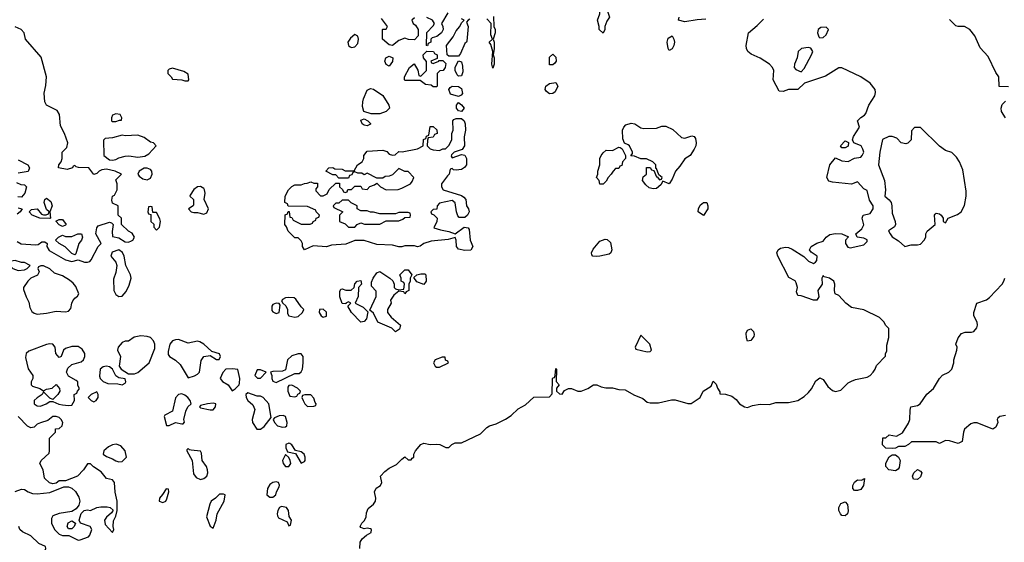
# Model space of a CAD drawing. Header units: inches. Extents: x 2380249 to 2585472, y 382747 to 546448.
# Tile 60 of 256: x 2442539 to 2448803, y 451949 to 455273. Entities that reach past the tile are written whole.
import ezdxf

# ---------------------------------------------------------------- set-up
doc = ezdxf.new("R2010")
doc.units = ezdxf.units.IN
doc.header["$MEASUREMENT"] = 0
doc.layers.add('C4445', color=7, linetype='Continuous')

msp = doc.modelspace()

# ---------------------------------------------------------------- linework, layer by layer
at = {"layer": 'C4445', "color": 4}
for points, elevation in [([(2446250, 455188), (2446226, 455210), (2446226, 455230), (2446215.3, 455270), (2446229, 455310), (2446228.9, 455371.1), (2446242, 455378), (2446250, 455394), (2446254, 455390), (2446252, 455370), (2446270, 455352), (2446291, 455290), (2446275.3, 455264.7), (2446262, 455230), (2446262, 455210)], 64), ([(2444670, 455179), (2444643.5, 455156.5), (2444626, 455130), (2444631.3, 455110), (2444641.4, 455101.4), (2444650, 455096), (2444670, 455100.7), (2444690, 455121), (2444695.1, 455150), (2444690, 455168)], 68), ([(2447670, 455225.2), (2447636.8, 455223.2), (2447618.8, 455210), (2447614.8, 455190), (2447623.5, 455163.5), (2447630, 455158), (2447650, 455161), (2447670, 455176), (2447685.2, 455210)], 64), ([(2446670, 455078), (2446664, 455090), (2446659, 455130), (2446664.7, 455155.3), (2446690, 455171.3), (2446701, 455150), (2446704.7, 455130), (2446701, 455110), (2446690, 455088)], 64), ([(2445170, 454994), (2445206, 455010), (2445206, 455014), (2445230, 455014), (2445250, 454994), (2445244.7, 454970), (2445232, 454950), (2445212, 454948), (2445194, 454930), (2445194, 454850), (2445190, 454846), (2445170, 454846), (2445156.4, 454856.4), (2445120.4, 454860.4), (2445087.3, 454887.3), (2444990, 454886), (2444986, 454890), (2444988, 454910), (2445018, 454970), (2445048.4, 454991.6), (2445071.6, 454951.6), (2445078, 454918), (2445090, 454914), (2445126, 454950), (2445127.3, 455007.3), (2445108, 455030), (2445106, 455050), (2445130, 455074), (2445171.6, 455071.6), (2445178, 455058), (2445194, 455050), (2445194, 455026), (2445154, 455010), (2445158, 454998)], 64), ([(2445910, 454986), (2445909, 454990), (2445910, 455034), (2445930, 455054), (2445950, 455034), (2445951.3, 455010), (2445943.6, 454996.4), (2445930, 454986)], 64), ([(2447555.5, 455095.5), (2447512, 455090), (2447491, 455070), (2447484.9, 455030), (2447467.3, 454990), (2447466, 454970), (2447476, 454956), (2447510, 454942), (2447530, 454962), (2447577.2, 455050), (2447584, 455070), (2447572.9, 455092.9)], 64), ([(2444890, 454978), (2444870, 454988.7), (2444862, 455010), (2444868.7, 455030), (2444890, 455042), (2444912, 455030), (2444911.6, 455008.4)], 64), ([(2445330, 454914), (2445321.5, 454921.5), (2445309.4, 454949.4), (2445309.5, 454970.5), (2445330, 455012), (2445350, 455004.7), (2445356.9, 454976.9), (2445358, 454942), (2445350, 454915.3)], 64), ([(2443510, 454964), (2443490, 454959), (2443481, 454950), (2443481, 454930), (2443502, 454910), (2443510, 454894), (2443571.3, 454891.3), (2443590, 454884.7), (2443610, 454884.7), (2443615.3, 454890), (2443610, 454926), (2443583.1, 454943.1)], 68), ([(2445910, 454802.7), (2445890, 454817.2), (2445882, 454830), (2445886.6, 454850), (2445910, 454866.8), (2445950, 454874), (2445962, 454850), (2445945.4, 454814.6), (2445930, 454804)], 64), ([(2444830, 454674), (2444774.6, 454674.6), (2444729, 454689), (2444720.2, 454720.2), (2444721.2, 454750), (2444725.2, 454770), (2444750, 454824.7), (2444770, 454834.8), (2444790, 454830.8), (2444850, 454791.3), (2444886.8, 454730), (2444891.3, 454710), (2444870, 454689.2)], 64), ([(2445330, 454785.2), (2445280.2, 454800.2), (2445268.7, 454828.7), (2445277.2, 454842.8), (2445290, 454851.3), (2445330, 454847.7), (2445350, 454836), (2445355.2, 454804.8), (2445347.3, 454792.7)], 64), ([(2445350, 454688.7), (2445330, 454693.2), (2445318, 454710), (2445317.2, 454730), (2445330, 454746), (2445350, 454731.3), (2445366, 454710)], 64), ([(2443150, 454675.3), (2443130, 454666), (2443122, 454650), (2443122, 454630), (2443130, 454624.7), (2443150, 454624.7), (2443174, 454634), (2443186, 454634), (2443188, 454650), (2443178, 454670)], 68), ([(2445290, 454394), (2445350, 454416), (2445370, 454411), (2445382.4, 454390), (2445382.4, 454350), (2445367.8, 454332.2), (2445350, 454321.3), (2445316.5, 454316.5), (2445298, 454318), (2445290, 454326), (2445278, 454322), (2445272, 454290), (2445259.6, 454280.4), (2445222, 454230), (2445222, 454210), (2445232, 454190), (2445350, 454154), (2445364.4, 454144.4), (2445376.4, 454130), (2445382.4, 454090), (2445394.8, 454070), (2445399.1, 454050), (2445387.7, 454030), (2445370, 454014.5), (2445335.1, 454015.1), (2445325.8, 454025.8), (2445317.6, 454050), (2445310, 454108.7), (2445290, 454122.7), (2445210, 454106), (2445194, 454090), (2445192.7, 454067.3), (2445170, 454066), (2445154, 454050), (2445158, 454038), (2445172.7, 454032.7), (2445194, 454010), (2445192, 453990), (2445174, 453950), (2445216, 453936), (2445270, 453926), (2445310, 453911.3), (2445366.6, 453953.4), (2445392, 453950), (2445398, 453938), (2445404.9, 453870), (2445421, 453830), (2445410, 453808), (2445370, 453804), (2445330, 453814), (2445317.2, 453830), (2445316, 453870), (2445310, 453888), (2445265.4, 453874.6), (2445156, 453864), (2445110.9, 453849.1), (2445086.4, 453833.6), (2445070, 453829), (2445050, 453834), (2444990, 453835.3), (2444970.9, 453829.1), (2444950, 453829), (2444910, 453839), (2444810, 453844), (2444730, 453868), (2444670, 453868), (2444614, 453846), (2444522, 453838), (2444490.7, 453829.3), (2444405.4, 453834.6), (2444350, 453808.7), (2444338, 453830), (2444338, 453850), (2444330, 453866), (2444310, 453886), (2444290, 453886), (2444247.3, 453927.3), (2444236.4, 453956.4), (2444226, 453970), (2444228.4, 454031.6), (2444242, 454038), (2444247.3, 454052.7), (2444252.7, 454052.7), (2444258, 454018), (2444270, 454014), (2444278, 453998), (2444330, 453972), (2444387.3, 453972.7), (2444402, 453978), (2444406, 453990), (2444422, 453998), (2444426, 454010), (2444442, 454018), (2444446, 454030), (2444426, 454050), (2444422, 454062), (2444370, 454086), (2444247.3, 454087.3), (2444242, 454102), (2444226, 454110), (2444228, 454150), (2444248, 454190), (2444270, 454212), (2444290, 454222), (2444330, 454222), (2444350, 454232), (2444367.3, 454232.7), (2444390, 454242), (2444410, 454234), (2444432.7, 454232.7), (2444434, 454210), (2444422, 454198), (2444423.6, 454183.6), (2444452.7, 454152.7), (2444470, 454152), (2444495.3, 454164.7), (2444507.3, 454192.7), (2444550, 454234), (2444572.7, 454232.7), (2444574, 454210), (2444592.7, 454192.7), (2444598, 454178), (2444610, 454174), (2444622, 454178), (2444627.3, 454192.7), (2444650, 454194), (2444670, 454214), (2444710, 454214), (2444718, 454198), (2444750, 454194), (2444767.3, 454212.7), (2444796.4, 454223.6), (2444810, 454234), (2444834, 454210), (2444870, 454192), (2444947.3, 454192.7), (2444970, 454202), (2445026, 454230), (2445036.4, 454243.6), (2445046, 454270), (2445010, 454308), (2444988.4, 454308.4), (2444950, 454326), (2444910, 454286), (2444890, 454278), (2444863.6, 454276.4), (2444850, 454266), (2444810, 454266), (2444750, 454298), (2444730, 454286), (2444716.4, 454296.4), (2444690, 454298), (2444670, 454306), (2444658, 454302), (2444652.7, 454287.3), (2444638, 454282), (2444630, 454266), (2444570, 454266), (2444550, 454286), (2444530, 454286), (2444486, 454310), (2444506, 454330), (2444530, 454334), (2444543.6, 454323.6), (2444590, 454322), (2444610, 454312), (2444667.3, 454312.7), (2444688, 454350), (2444718, 454370), (2444728, 454390), (2444728.7, 454410), (2444750, 454438), (2444850, 454444), (2444874, 454434), (2444890, 454418), (2444910, 454412), (2444927.3, 454412.7), (2444950, 454434), (2444972, 454432), (2445070, 454451.3), (2445106, 454470), (2445108.4, 454511.6), (2445122, 454518), (2445127.3, 454532.7), (2445142, 454538), (2445150, 454594), (2445170, 454594), (2445192.7, 454572.7), (2445194, 454550), (2445178, 454542), (2445170, 454526), (2445138, 454522), (2445132.7, 454507.3), (2445132, 454470), (2445150, 454452), (2445170, 454444.7), (2445210, 454442), (2445230, 454452), (2445247.3, 454452.7), (2445270, 454474), (2445288, 454510), (2445288.4, 454548.4), (2445297.2, 454570), (2445294, 454630), (2445300.9, 454639.1), (2445315.1, 454644.9), (2445350, 454644.9), (2445367.3, 454630), (2445374, 454610), (2445375.3, 454570), (2445367.3, 454527.3), (2445367.7, 454470), (2445353.4, 454446.6), (2445302, 454430), (2445286, 454414), (2445284.7, 454404.7)], 64), ([(2444750, 454598), (2444730, 454602), (2444718, 454610), (2444710, 454634), (2444730, 454642), (2444754, 454630), (2444770, 454614), (2444770, 454608.7)], 64), ([(2446510, 454581), (2446590, 454584), (2446624.7, 454595.3), (2446650, 454596), (2446695.2, 454575.2), (2446750, 454524.7), (2446770, 454520.7), (2446814.8, 454534.8), (2446830, 454531.3), (2446838.5, 454518.5), (2446842.8, 454490), (2446840.7, 454470), (2446830.8, 454450), (2446804.7, 454410), (2446770, 454389), (2446739.3, 454340.7), (2446710.5, 454309.5), (2446690, 454258), (2446671.1, 454228.9), (2446630, 454246), (2446616.9, 454223.1), (2446590, 454199), (2446570, 454197.2), (2446544.1, 454204.1), (2446522, 454222), (2446502, 454250), (2446506, 454274), (2446526, 454290), (2446527.3, 454332.7), (2446550, 454334), (2446558, 454318), (2446574, 454314), (2446590, 454274), (2446594, 454274), (2446610, 454254), (2446622, 454258), (2446626, 454270), (2446606, 454286), (2446590, 454326), (2446586, 454326), (2446586, 454350), (2446566, 454370), (2446527.3, 454387.3), (2446490, 454388), (2446450, 454406), (2446427.3, 454407.3), (2446438, 454422), (2446438, 454430), (2446418, 454470), (2446410, 454478), (2446387.3, 454487.3), (2446376.4, 454516.4), (2446374, 454570), (2446382, 454590), (2446394.6, 454605.4), (2446430, 454616), (2446452, 454610), (2446490, 454584.7)], 64), ([(2448270, 454588), (2448232.7, 454587.3), (2448212.7, 454567.3), (2448210.9, 454509.1), (2448190, 454488), (2448176.9, 454483.1), (2448148, 454490), (2448118.6, 454518.6), (2448089.3, 454529.3), (2448069.2, 454529.2), (2448028, 454512), (2448010.4, 454430), (2448003.1, 454350), (2448041.1, 454250), (2448047, 454190), (2448044, 454150), (2448070, 454127.7), (2448082.4, 454110), (2448088.5, 454090), (2448090, 454042), (2448108.2, 453990), (2448111.3, 453970), (2448103.5, 453956.5), (2448066.8, 453930), (2448076, 453910), (2448090, 453891.3), (2448130, 453866), (2448170, 453831.3), (2448210, 453841), (2448250, 453841), (2448270, 453846), (2448294, 453870), (2448304, 453890), (2448304, 453910), (2448312.9, 453927.1), (2448364, 453970), (2448358, 454030), (2448363.1, 454036.9), (2448370, 454042), (2448390, 454038), (2448402, 454030), (2448414, 454010), (2448414, 453990), (2448430, 453982), (2448446, 454010), (2448506.3, 454033.7), (2448529.4, 454050.6), (2448549.4, 454090.6), (2448560.9, 454150), (2448561.5, 454181.5), (2448538.3, 454318.3), (2448517.2, 454370), (2448498.6, 454398.6), (2448470, 454428.7), (2448430, 454442), (2448390, 454468)], 64), ([(2443190, 454539), (2443130, 454521.2), (2443082, 454518), (2443072.7, 454507.3), (2443074, 454410), (2443110, 454382.4), (2443130, 454379.5), (2443150, 454384.4), (2443170, 454394.9), (2443210, 454406), (2443232.1, 454407.9), (2443290, 454398.7), (2443335.8, 454404.2), (2443360.5, 454419.5), (2443408, 454470), (2443389, 454489), (2443370, 454494), (2443330, 454524), (2443290, 454538), (2443210, 454534)], 68), ([(2447770, 454458), (2447762, 454470), (2447790, 454502), (2447812.7, 454492.7), (2447810, 454468), (2447790, 454458)], 64), ([(2446230, 454226), (2446226, 454250), (2446208, 454270), (2446218, 454290), (2446218, 454310), (2446228.7, 454350), (2446229, 454390), (2446238, 454410), (2446250, 454426.8), (2446270, 454442.8), (2446310, 454442), (2446350, 454462), (2446359.6, 454459.6), (2446372, 454452), (2446394, 454410), (2446394, 454390), (2446374, 454370), (2446370, 454346), (2446358, 454342), (2446350, 454326), (2446330, 454326), (2446314, 454310), (2446302, 454290), (2446282, 454270), (2446270, 454246), (2446250, 454226)], 64), ([(2443350, 454329.6), (2443330, 454329.5), (2443298.8, 454310), (2443291.3, 454290), (2443298, 454278), (2443322, 454262), (2443350, 454254.8), (2443370, 454264.7), (2443381.6, 454290), (2443378.4, 454310), (2443370, 454319.5)], 68), ([(2443690, 454212.7), (2443670.7, 454209.3), (2443647.1, 454192.9), (2443623.6, 454156.4), (2443622, 454150), (2443644.7, 454130), (2443643.6, 454096.4), (2443642, 454090), (2443612, 454070), (2443630, 454052), (2443646, 454046), (2443670, 454046), (2443710, 454036.3), (2443730, 454044.9), (2443739.6, 454070), (2443712.3, 454130), (2443719.5, 454170), (2443715.1, 454190), (2443710, 454199)], 68), ([(2442730, 454008.7), (2442666, 454010), (2442618, 454030), (2442598, 454050), (2442614.6, 454065.4), (2442650, 454070.8), (2442676.9, 454036.9), (2442690, 454031.3), (2442708, 454032), (2442722, 454038), (2442726, 454050), (2442710, 454066), (2442695.3, 454110), (2442698, 454130), (2442710, 454138), (2442736.8, 454116.8), (2442746, 454090), (2442731.3, 454050), (2442734, 454010)], 68), ([(2444630, 454126), (2444590, 454126), (2444570, 454106), (2444550, 454106), (2444534, 454090), (2444538, 454078), (2444594, 454050), (2444574, 454030), (2444574, 453990), (2444610, 453974), (2444630, 453954), (2444670, 453954), (2444686, 453970), (2444710, 453982), (2444732.7, 453972.7), (2444830, 453972), (2444870, 453994), (2444950, 453994), (2444976.4, 454003.6), (2444990, 454014), (2445022, 454018), (2445026, 454030), (2445022, 454042), (2445010, 454046), (2444950, 454046), (2444930, 454038), (2444830, 454038), (2444790, 454048), (2444770, 454048), (2444750, 454058), (2444710, 454058), (2444686, 454070), (2444686, 454090), (2444648.4, 454108.4)], 64), ([(2443370, 454086), (2443358, 454082), (2443354, 454050), (2443358, 454038), (2443374, 454034), (2443374, 453990), (2443391.6, 453971.6), (2443392.7, 453952.7), (2443410, 453934), (2443427.3, 453952.7), (2443434, 453990), (2443430, 454006), (2443410, 454046), (2443386, 454046), (2443382, 454082)], 68), ([(2446890, 454028.7), (2446855.3, 454050), (2446857.2, 454070), (2446867.6, 454092.4), (2446889.5, 454110.5), (2446910, 454111), (2446917.3, 454090), (2446917.3, 454070)], 64), ([(2442810, 453958), (2442790, 453968), (2442768.4, 453991.6), (2442790, 454002), (2442810, 454002), (2442834, 453970), (2442830, 453966)], 68), ([(2442890, 453778), (2442870, 453786), (2442829, 453829), (2442789.1, 453849.1), (2442766, 453870), (2442786, 453890), (2442810, 453902), (2442830, 453894), (2442870, 453894), (2442909, 453911), (2442932, 453910), (2442938, 453890), (2442931, 453870), (2442916, 453850), (2442896, 453784)], 68), ([(2446206, 453766), (2446186, 453770), (2446178, 453778), (2446177.2, 453790), (2446186.3, 453813.7), (2446230, 453864.7), (2446263.1, 453876.9), (2446276, 453876), (2446296.9, 453856.9), (2446305.5, 453810), (2446299.1, 453790), (2446290, 453780.9), (2446230, 453769.5)], 64), ([(2443170, 453808.7), (2443126.4, 453793.6), (2443118, 453770), (2443150.7, 453730.7), (2443156, 453710), (2443150, 453666), (2443136.3, 453623.7), (2443137.1, 453550), (2443150, 453524.9), (2443170, 453513), (2443190, 453515.5), (2443215.6, 453544.4), (2443234.7, 453585.3), (2443247.8, 453630), (2443243.6, 453650), (2443214.5, 453710), (2443204, 453770), (2443192.7, 453792.7)], 68), ([(2442510, 453742), (2442483.6, 453736.4), (2442474, 453730), (2442474, 453710), (2442494, 453690), (2442530, 453678), (2442570, 453682), (2442586, 453690), (2442606, 453710), (2442570, 453728), (2442550, 453728)], 68), ([(2442690, 453708), (2442672.7, 453707.3), (2442658, 453702), (2442654, 453690), (2442662, 453670), (2442652.7, 453647.3), (2442610, 453628.7), (2442591.3, 453610), (2442562, 453570), (2442563.6, 453556.4), (2442578.8, 453510), (2442596, 453476), (2442603.1, 453443.1), (2442616.5, 453416.5), (2442630, 453405.5), (2442650, 453400.4), (2442710, 453407), (2442770, 453418.7), (2442830, 453415.5), (2442850, 453419.1), (2442864.8, 453435.2), (2442869.6, 453470), (2442875.9, 453484.1), (2442890, 453502.8), (2442905.6, 453514.4), (2442914, 453530), (2442895.1, 453575.1), (2442878, 453598), (2442855.5, 453615.5), (2442810, 453644), (2442760.2, 453660.2), (2442730, 453688)], 68), ([(2444990, 453528.7), (2444982, 453542), (2444950, 453546), (2444919.6, 453520.4), (2444898, 453490), (2444902, 453470), (2444878, 453430), (2444878, 453410), (2444901.4, 453381.4), (2444962, 453330), (2444955.3, 453304.7), (2444930, 453288), (2444906, 453310), (2444818, 453350), (2444790, 453406), (2444766, 453426), (2444807.3, 453512.7), (2444807.3, 453547.3), (2444778, 453578), (2444776.4, 453603.6), (2444788, 453630), (2444810, 453662), (2444830, 453671), (2444894, 453630), (2444912.7, 453612.7), (2444922, 453590), (2444922, 453570), (2444930, 453562), (2444950, 453554), (2444982, 453558), (2444986, 453590), (2444982, 453602), (2444966, 453610), (2444966, 453630), (2444958, 453650), (2444990, 453682), (2445010, 453682), (2445034, 453650), (2445022, 453630), (2445022, 453610), (2445014, 453590), (2445014, 453550), (2444998, 453542)], 64), ([(2444710, 453349.4), (2444648.7, 453410), (2444626, 453450), (2444646, 453470), (2444630, 453478), (2444614, 453470), (2444614, 453466), (2444590, 453468), (2444575.3, 453510), (2444576.4, 453543.6), (2444582, 453558), (2444590, 453562), (2444612.7, 453552.7), (2444647.3, 453552.7), (2444666, 453570), (2444670, 453594), (2444686, 453610), (2444710, 453614), (2444714, 453590), (2444694, 453570), (2444692.7, 453512.7), (2444674, 453470), (2444723.6, 453443.6), (2444754, 453414), (2444746, 453370), (2444730, 453354)], 64), ([(2445110, 453588.7), (2445064.7, 453604.7), (2445046, 453634), (2445066, 453650), (2445090, 453657.3), (2445116.9, 453656.9), (2445122, 453650), (2445124.7, 453610)], 64), ([(2444250, 453505.2), (2444230, 453504), (2444210, 453494), (2444204.7, 453484.7), (2444212, 453470), (2444232.8, 453452.8), (2444241.6, 453430), (2444243.4, 453403.4), (2444250.4, 453390.4), (2444290, 453380.3), (2444310, 453386), (2444338, 453410), (2444346.6, 453430), (2444330, 453446.6), (2444296, 453496), (2444284, 453504)], 68), ([(2444170, 453469.2), (2444150, 453461.2), (2444142, 453450), (2444143.9, 453423.9), (2444150, 453414.8), (2444170, 453404.9), (2444189.1, 453410.9), (2444196.4, 453456.4), (2444188.7, 453468.7)], 68), ([(2444470, 453432), (2444446.8, 453430), (2444444, 453410), (2444456, 453390), (2444470, 453380.7), (2444490, 453386.8), (2444490, 453413.2)], 68), ([(2447170, 453229), (2447162, 453250), (2447161.7, 453278.3), (2447170, 453298.8), (2447190, 453307.3), (2447207.3, 453290), (2447212.4, 453270), (2447210, 453258), (2447190, 453233.2)], 64), ([(2443310, 453262.9), (2443266.8, 453253.2), (2443231.6, 453228.4), (2443210, 453228.7), (2443190, 453219), (2443164.9, 453190), (2443160.7, 453170), (2443181, 453130), (2443171.3, 453070), (2443184.7, 453050), (2443230, 453020.7), (2443270, 453020.4), (2443290, 453028.4), (2443362.7, 453090), (2443399.3, 453180.7), (2443399.3, 453210), (2443389.4, 453230), (2443371.1, 453251.1), (2443350, 453258.7)], 68), ([(2443550, 453237.8), (2443530, 453237.6), (2443510.2, 453229.8), (2443493.7, 453210), (2443482.8, 453162.8), (2443482.8, 453142.8), (2443491, 453130), (2443530, 453107.7), (2443559.9, 453079.9), (2443610, 452996), (2443650, 453007.3), (2443670, 453017.3), (2443682.7, 453030), (2443693.8, 453106.2), (2443710, 453130.7), (2443750, 453138), (2443790, 453111.3), (2443808.4, 453111.6), (2443817.2, 453130), (2443810, 453148), (2443762, 453162), (2443709.4, 453210), (2443684.2, 453224.2), (2443670, 453228), (2443610, 453216.4)], 68), ([(2446490, 453266), (2446454, 453190), (2446458, 453178), (2446530, 453161), (2446550, 453162), (2446558, 453170), (2446548, 453210)], 68), ([(2442730, 453212.3), (2442710, 453206.6), (2442595.8, 453164.2), (2442580.7, 453150), (2442575.9, 453124.1), (2442593, 453053), (2442622, 453010), (2442622, 452990), (2442612, 452970), (2442612, 452950), (2442621, 452941), (2442666.4, 452926.4), (2442690, 452912), (2442710, 452922), (2442746, 452930), (2442770, 452952), (2442792.7, 452927.3), (2442794, 452910), (2442782, 452890), (2442750, 452858), (2442730, 452866), (2442690, 452906), (2442682, 452890), (2442650, 452868.7), (2442631.3, 452850), (2442631.3, 452830), (2442650, 452816), (2442670, 452814.8), (2442708, 452830), (2442730, 452844.7), (2442750, 452844.7), (2442787.5, 452827.5), (2442810, 452822.8), (2442850, 452818), (2442870, 452822), (2442888, 452850), (2442886, 452890), (2442902, 452898), (2442906, 452910), (2442918, 452922), (2442918, 452930), (2442908.7, 452948.7), (2442908, 452970), (2442899, 452979), (2442850, 453005.2), (2442836, 453030), (2442844.2, 453055.8), (2442870, 453080.7), (2442930, 453097.3), (2442945.2, 453110), (2442952.3, 453130), (2442952.3, 453150), (2442936.6, 453176.6), (2442910, 453195.3), (2442870, 453195.3), (2442830, 453182), (2442818, 453170), (2442802, 453130), (2442790, 453124), (2442769.3, 453150), (2442765.2, 453190), (2442749.3, 453209.3)], 68), ([(2444310, 453148.7), (2444270, 453134), (2444242, 453110), (2444230, 453046), (2444210, 453038), (2444150, 453035.3), (2444134, 453030), (2444142, 453010), (2444142, 452990), (2444150, 452974), (2444170, 452964.7), (2444290, 453022), (2444316.4, 453023.6), (2444330, 453034), (2444338, 453050), (2444342, 453090), (2444342, 453130), (2444330, 453148)], 68), ([(2445227.3, 453127.3), (2445182, 453110), (2445172, 453090), (2445182, 453070), (2445190, 453062), (2445210, 453062), (2445266, 453090), (2445262, 453102), (2445248.4, 453108.4), (2445246, 453126)], 68), ([(2443090, 453069.4), (2443070, 453066), (2443050.8, 453050), (2443045.5, 453005.5), (2443050.7, 452990.7), (2443070, 452971.3), (2443099.6, 452959.6), (2443163.1, 452956.9), (2443190, 452951), (2443210, 452961), (2443214.5, 452970), (2443210, 452988), (2443170, 452995.3), (2443150, 453008), (2443129, 453050), (2443110, 453065.2)], 68), ([(2443892.1, 453052.1), (2443850, 453049.2), (2443830.5, 453029.5), (2443814.8, 452990), (2443830, 452971), (2443866, 452950), (2443890, 452912), (2443910, 452924.7), (2443935.3, 452950), (2443938, 452962), (2443939, 452990), (2443927.3, 453047.3)], 68), ([(2444070, 453046), (2444050, 453046), (2444034, 453010), (2444052.7, 452992.7), (2444070, 452992), (2444106, 453030)], 68), ([(2444270, 452948), (2444250, 452946), (2444244.7, 452935.3), (2444244.7, 452910), (2444258, 452878), (2444290, 452874), (2444302, 452878), (2444308, 452892), (2444322, 452898), (2444326, 452910), (2444306, 452930)], 68), ([(2443030, 452906), (2442994, 452890), (2442974, 452870), (2442994, 452850), (2443010, 452842), (2443026, 452850), (2443038, 452870), (2443038, 452890)], 68), ([(2443570, 452892.7), (2443550, 452889.2), (2443530, 452868.7), (2443510, 452782), (2443462, 452758), (2443458, 452750), (2443472.7, 452692.7), (2443490, 452692), (2443530, 452711), (2443570, 452702), (2443578, 452702), (2443587.3, 452712.7), (2443584, 452730), (2443596.5, 452783.5), (2443609.4, 452810.6), (2443628.7, 452830), (2443624, 452850), (2443609, 452870), (2443590, 452885.2)], 68), ([(2443990, 452899), (2443978, 452890), (2443978.8, 452870), (2443990, 452851.3), (2444022.8, 452822.8), (2444034.4, 452794.4), (2444018, 452730), (2444020.5, 452710), (2444048.5, 452668.5), (2444070, 452668), (2444093.9, 452686.1), (2444138, 452742), (2444124, 452830), (2444088, 452870), (2444070, 452879), (2444050, 452879)], 68), ([(2444352.7, 452887.3), (2444338, 452882), (2444334, 452870), (2444342, 452850), (2444352, 452830), (2444370, 452812), (2444410, 452814), (2444422, 452818), (2444426, 452830), (2444418, 452838), (2444410, 452866), (2444390, 452886)], 68), ([(2443770, 452833.2), (2443734, 452830), (2443690, 452818), (2443682, 452810), (2443690, 452804.7), (2443750, 452791.3), (2443770, 452791.3), (2443784, 452810), (2443786, 452830)], 68), ([(2444214.6, 452754.6), (2444190, 452752.7), (2444159.6, 452740.4), (2444151.3, 452730), (2444158.8, 452710), (2444178, 452690), (2444210, 452680.7), (2444230, 452682.8), (2444239, 452690), (2444241.2, 452710), (2444229.1, 452749.1)], 68), ([(2443152.5, 452572.5), (2443130, 452569.5), (2443103.4, 452556.6), (2443074, 452530), (2443070.8, 452510), (2443090, 452494), (2443130, 452480.7), (2443150, 452466.8), (2443170, 452461), (2443190, 452462), (2443218, 452490), (2443209, 452530), (2443182.7, 452562.7)], 68), ([(2444250, 452579), (2444232, 452570), (2444231.3, 452550), (2444243.6, 452523.6), (2444292.7, 452512.7), (2444330, 452452), (2444350, 452462), (2444355.3, 452470), (2444355.3, 452490), (2444348.7, 452510), (2444330, 452524), (2444293.6, 452533.6), (2444270, 452568), (2444256.5, 452576.5)], 68), ([(2443610, 452546), (2443602, 452538), (2443602, 452530), (2443636, 452470), (2443644.5, 452384.5), (2443660.5, 452360.5), (2443690, 452347.3), (2443710, 452354), (2443729.2, 452370), (2443736.2, 452390), (2443734.5, 452410), (2443726.6, 452430), (2443699.3, 452470), (2443695.5, 452515.5), (2443688.7, 452528.7), (2443630, 452535.3), (2443618, 452538)], 68), ([(2444230, 452508), (2444211, 452470), (2444214.8, 452450), (2444230, 452431), (2444250, 452431.3), (2444264, 452450), (2444259, 452470), (2444250, 452488)], 68), ([(2448110, 452404), (2448069.3, 452409.3), (2448048.7, 452430), (2448049, 452450), (2448062, 452478), (2448070, 452492), (2448090, 452504.7), (2448110, 452504.7), (2448119.8, 452499.8), (2448130.9, 452490.9), (2448141, 452470), (2448134.4, 452425.6), (2448126.8, 452413.2)], 56), ([(2448250, 452348), (2448226, 452350), (2448218, 452370), (2448228, 452390), (2448250, 452411.3), (2448270, 452402), (2448278, 452390), (2448270, 452366)], 56), ([(2444170, 452333.2), (2444150, 452329.2), (2444130, 452316), (2444116.3, 452290), (2444111.3, 452250), (2444130, 452236), (2444150, 452236), (2444168.7, 452250), (2444173.2, 452270), (2444190, 452302), (2444192.7, 452312.7), (2444186, 452330)], 68), ([(2447870, 452277.2), (2447850, 452279), (2447839, 452290), (2447839.3, 452310), (2447850, 452331.3), (2447870, 452346), (2447895.3, 452344.7), (2447914, 452354), (2447906.8, 452310), (2447890, 452285.2)], 56), ([(2443470, 452288), (2443447.7, 452252.3), (2443427.3, 452230), (2443426.8, 452210), (2443450, 452201), (2443468, 452210), (2443475.5, 452224.5), (2443488, 452270), (2443486, 452286)], 68), ([(2443810, 452255.3), (2443784.7, 452230), (2443756, 452210), (2443748.1, 452191.9), (2443728, 452110), (2443750, 452051.3), (2443770, 452038), (2443789.2, 452090), (2443796, 452130), (2443839, 452210), (2443846, 452250), (2443834.6, 452254.6)], 68), ([(2444204.5, 452175.5), (2444190.9, 452169.1), (2444181, 452150), (2444176, 452130), (2444178, 452118), (2444185.4, 452105.4), (2444239.8, 452079.8), (2444250, 452054), (2444262, 452058), (2444268, 452090), (2444252.7, 452112.7), (2444249, 452150), (2444235.3, 452170)], 68), ([(2447790, 452117.2), (2447770, 452119), (2447761.2, 452130), (2447749.5, 452150), (2447749.4, 452170), (2447763.9, 452196.1), (2447790, 452206), (2447806, 452190), (2447810.7, 452149.3), (2447806, 452130)], 56), ([(2442870, 452034), (2442850, 452035.3), (2442841.2, 452050), (2442847.2, 452072.8), (2442870, 452086), (2442894, 452070), (2442886, 452050)], 68)]:
    msp.add_lwpolyline(points, close=True, dxfattribs=dict(at, elevation=elevation))
for points, elevation in [([(2445263.4, 455316.6), (2445222, 455250), (2445231.3, 455230), (2445232, 455210), (2445222, 455190), (2445192.7, 455167.3), (2445162, 455158), (2445154, 455150), (2445154, 455130), (2445138, 455122), (2445132.7, 455107.3), (2445126, 455110), (2445128.4, 455191.6), (2445170, 455234), (2445178, 455250), (2445166, 455270), (2445130, 455288)], 64), ([(2444702, 451910), (2444704, 451950), (2444717.2, 451970), (2444746, 451994), (2444775.3, 452010), (2444778, 452030), (2444770, 452035.3), (2444750, 452039), (2444730, 452035.3), (2444710, 452042), (2444704, 452050), (2444715.3, 452070), (2444732.7, 452087.3), (2444744, 452110), (2444744.7, 452135.3), (2444756.6, 452163.4), (2444790, 452191), (2444802.7, 452210), (2444803.7, 452230), (2444796, 452270), (2444806.6, 452293.4), (2444835.3, 452310), (2444842, 452330), (2444834, 452370), (2444861.1, 452398.9), (2444890, 452419.3), (2444937, 452443), (2444970, 452478), (2444990, 452492), (2445010, 452474), (2445030, 452474), (2445035.3, 452484.7), (2445046, 452490), (2445046, 452510), (2445058, 452530), (2445090, 452570.8), (2445110, 452578.8), (2445150.9, 452570.9), (2445190, 452573.4), (2445212, 452570), (2445250, 452551.3), (2445268.4, 452551.6), (2445288, 452570), (2445310, 452581), (2445350, 452581), (2445470, 452638), (2445510, 452678), (2445528, 452690), (2445570, 452702), (2445630, 452732), (2445664.7, 452755.3), (2445710, 452798), (2445756, 452824), (2445810, 452872), (2445910, 452874), (2445927.3, 452892.7), (2445928.4, 452988.4), (2445930, 452994), (2445942, 452998), (2445946, 453010), (2445950, 453054), (2445954, 453050), (2445952.7, 452972.7), (2445972, 452950), (2445954, 452930), (2445954, 452910), (2445972.7, 452892.7), (2445990, 452892), (2446004.7, 452915.3), (2446030, 452926.8), (2446050, 452927.3), (2446090, 452910.8), (2446110, 452910.8), (2446153.2, 452926.8), (2446189.3, 452950.7), (2446210, 452951), (2446238, 452938), (2446268.9, 452931.1), (2446310, 452932), (2446350, 452921), (2446390, 452918.8), (2446445.8, 452885.8), (2446504, 452864), (2446530, 452841), (2446550, 452836), (2446603.1, 452836.9), (2446685.6, 452854.4), (2446710, 452854.8), (2446790, 452831), (2446810, 452831), (2446868, 452870), (2446888, 452910), (2446937.2, 452942.8), (2446950, 452974), (2446970, 452954), (2446978, 452930), (2446994, 452906), (2446994, 452894), (2447030, 452891.3), (2447070, 452878), (2447098, 452858), (2447118, 452830), (2447150, 452811), (2447170, 452807.3), (2447201.5, 452818.5), (2447250, 452827.3), (2447310, 452826), (2447350, 452838.8), (2447430, 452838.8), (2447489.1, 452850.9), (2447530, 452876), (2447558, 452902), (2447575.6, 452924.4), (2447603.2, 452976.8), (2447630, 452994), (2447650, 452984.7), (2447680.9, 452940.9), (2447710, 452914.8), (2447730, 452907.7), (2447764.1, 452915.9), (2447810, 452962.8), (2447830, 452974.8), (2447855.5, 452984.5), (2447930, 452999.1), (2447949, 453010), (2447969.2, 453030), (2447982, 453050), (2447990, 453074), (2448047.3, 453132.7), (2448048, 453150), (2448055.3, 453164.7), (2448056.4, 453203.6), (2448068.4, 453251.6), (2448068.4, 453308.4), (2448048, 453330), (2448038, 453350), (2448010, 453378), (2447910, 453428), (2447830, 453442), (2447795.3, 453470), (2447750, 453518), (2447728, 453530), (2447722, 453550), (2447724, 453590), (2447719, 453610), (2447690, 453629), (2447658, 453638), (2447650, 453646), (2447642, 453630), (2447644.7, 453590), (2447616, 453550), (2447622.8, 453510), (2447610.6, 453489.4), (2447589.3, 453489.3), (2447510, 453516), (2447490, 453518), (2447481.5, 453541.5), (2447487, 453570), (2447479.6, 453599.6), (2447471.6, 453611.6), (2447432.9, 453632.9), (2447362, 453770), (2447356.2, 453790), (2447363.7, 453810), (2447379.3, 453820.7), (2447410, 453827), (2447430, 453823.7), (2447454.1, 453814.1), (2447527.1, 453767.1), (2447558, 453738), (2447590, 453722.8), (2447602, 453730), (2447610, 453742), (2447612.3, 453770), (2447573.6, 453793.6), (2447564, 453810), (2447570, 453822), (2447575.3, 453830), (2447610, 453851), (2447650, 453864.7), (2447669, 453890), (2447692.7, 453907.3), (2447730, 453913), (2447770, 453910.6), (2447811.3, 453891.3), (2447792, 453870), (2447792, 453850), (2447806.8, 453826.8), (2447822, 453822), (2447910, 453841), (2447930, 453862), (2447930, 453873.2), (2447910, 453884), (2447866, 453890), (2447858, 453910), (2447896.6, 453943.4), (2447908.7, 453968.7), (2447898, 454010), (2447906, 454030), (2447950, 454041), (2447968.7, 454070), (2447968.7, 454090), (2447945.6, 454125.6), (2447930, 454186), (2447910, 454198), (2447870, 454242), (2447830, 454226), (2447710, 454239.5), (2447686.3, 454246.3), (2447674, 454270), (2447694, 454350), (2447730, 454394), (2447770, 454374.8), (2447809, 454371), (2447850, 454392), (2447890, 454398), (2447899, 454410), (2447908.7, 454430), (2447904, 454450), (2447892.7, 454470), (2447846, 454490), (2447838, 454510), (2447844, 454530), (2447881.2, 454590), (2447869.2, 454630), (2447890, 454651.3), (2447914.6, 454665.4), (2447923.1, 454676.9), (2447941.2, 454730), (2447979, 454790), (2447984, 454810), (2447982, 454830), (2447949.1, 454869.1), (2447890, 454909), (2447770, 454968), (2447750, 454968), (2447665.2, 454914.8), (2447531.1, 454868.9), (2447490, 454828.7), (2447430, 454828.7), (2447396.4, 454816.4), (2447370, 454818), (2447333.2, 454890), (2447337.2, 454950), (2447329, 454970), (2447309, 454990), (2447250, 455029.5), (2447193.4, 455053.4), (2447171.7, 455071.7), (2447162, 455090), (2447160.7, 455110), (2447175.1, 455190), (2447230, 455235.5), (2447270, 455276.3)], 64), ([(2445050, 455286), (2445034, 455270), (2445042, 455250), (2445058, 455238), (2445074, 455210), (2445074, 455170), (2445050, 455146), (2445012, 455148), (2444990, 455155.3), (2444950, 455141.2), (2444910, 455108.7), (2444890, 455113.2), (2444848, 455150), (2444846, 455210), (2444850, 455214), (2444870, 455214), (2444878, 455230), (2444841.2, 455281.2)], 64), ([(2445402.8, 455277.2), (2445392, 455270), (2445382, 455258), (2445392, 455230), (2445383.6, 455136.4), (2445382, 455130), (2445370, 455122), (2445342.5, 455057.5), (2445330, 455042), (2445270, 455042), (2445258, 455050), (2445254, 455110), (2445296.6, 455163.4), (2445316.6, 455203.4), (2445339, 455230), (2445350, 455254), (2445366, 455270), (2445350, 455278)], 64), ([(2445553.2, 455293.2), (2445554.8, 455230), (2445564.7, 455210), (2445564.7, 455190), (2445551.3, 455150), (2445558, 455130), (2445558, 455090), (2445551.3, 455050), (2445558, 455030), (2445558, 454990), (2445550, 454966), (2445542, 454990), (2445548.7, 455070), (2445536.4, 455116.4), (2445526, 455130), (2445546, 455150), (2445536.4, 455176.4), (2445538, 455250), (2445510, 455278)], 64), ([(2446903.6, 455276.4), (2446850, 455273.2), (2446770, 455259), (2446729.3, 455269.3), (2446735.3, 455290)], 64), ([(2448830, 454846), (2448770, 454848), (2448768.7, 454910), (2448750, 454938), (2448700.2, 455040.2), (2448650, 455095.3), (2448615.3, 455170), (2448584, 455210), (2448550, 455229.2), (2448510, 455229), (2448494.6, 455234.6), (2448454.6, 455274.6)], 56), ([(2442522.5, 453862.5), (2442547.5, 453847.5), (2442639, 453841), (2442656.4, 453843.6), (2442680.4, 453859.6), (2442699.6, 453859.6), (2442714, 453850), (2442712, 453830), (2442725.4, 453805.4), (2442830, 453746), (2442870, 453734), (2442910, 453744.7), (2442950, 453730.8), (2442970, 453731), (2442984, 453736), (2442994, 453746), (2443038, 453830), (2443058, 453850), (2443024, 453910), (2443028.7, 453950), (2443039, 453961), (2443110, 453984.7), (2443122, 453982), (2443134, 453970), (2443126.4, 453926.4), (2443130, 453894), (2443170, 453884.7), (2443210, 453861), (2443230, 453858.8), (2443250, 453866), (2443258, 453870), (2443268.7, 453890), (2443254.6, 453914.6), (2443230, 453928), (2443186, 453970), (2443186, 454010), (2443166, 454030), (2443166, 454090), (2443130, 454106), (2443124.7, 454124.7), (2443128.7, 454150), (2443142, 454158), (2443158, 454190), (2443158, 454230), (2443150, 454254), (2443186, 454290), (2443146, 454310), (2443090, 454321.6), (2443062.3, 454317.7), (2443044.7, 454310), (2443030, 454295.3), (2443010, 454289), (2442978, 454330), (2442913.6, 454333.6), (2442898, 454338), (2442890, 454346), (2442878, 454342), (2442874, 454330), (2442839.8, 454320.2), (2442786, 454330), (2442788, 454350), (2442802, 454370), (2442808, 454390), (2442808, 454430), (2442839, 454461), (2442844, 454490), (2442823.6, 454550), (2442798, 454598), (2442791.8, 454670), (2442776.2, 454696.2), (2442709.6, 454729.6), (2442698, 454750), (2442693.6, 454806.4), (2442705.8, 454854.2), (2442709.7, 454910), (2442674.8, 455034.7), (2442575.3, 455150), (2442568, 455190), (2442548, 455210), (2442510, 455228.7)], 68), ([(2448810, 454648), (2448785.2, 454690), (2448784, 454710), (2448790, 454734), (2448810, 454754)], 56), ([(2442530, 454382), (2442590.9, 454350.9), (2442602, 454330), (2442591.6, 454308.4), (2442530, 454298)], 68), ([(2442518, 454238), (2442545.4, 454225.4), (2442570, 454222), (2442582, 454210), (2442570.7, 454170), (2442550, 454145.2), (2442526, 454146)], 68), ([(2442530, 454076), (2442554, 454070), (2442542, 454050), (2442523, 454037)], 68), ([(2448810, 452755.3), (2448774, 452750), (2448761, 452739), (2448758, 452730), (2448761, 452710), (2448750, 452682), (2448730, 452669), (2448630, 452708.7), (2448610, 452708.7), (2448590, 452702), (2448550.7, 452669.3), (2448542.8, 452650), (2448534, 452590), (2448510, 452578), (2448453.6, 452593.6), (2448430, 452595.3), (2448390, 452578), (2448368.7, 452588.7), (2448212.7, 452587.3), (2448194, 452570), (2448170, 452558), (2448130, 452558), (2448111.6, 452548.4), (2448090, 452546), (2448050, 452548), (2448028.4, 452568.4), (2448030, 452614), (2448050, 452614), (2448070, 452632), (2448116.4, 452623.6), (2448154.6, 452645.4), (2448193.6, 452706.4), (2448202, 452730), (2448204, 452790), (2448209.1, 452810.9), (2448250, 452818.8), (2448268.7, 452830), (2448310, 452892), (2448353.6, 452926.4), (2448390, 452991.3), (2448410, 453011), (2448449.3, 453030.7), (2448468.7, 453050), (2448482, 453090), (2448482, 453110), (2448502, 453170), (2448504, 453190), (2448495.3, 453210), (2448508.7, 453250), (2448530, 453278), (2448553.6, 453286.4), (2448594.8, 453285.2), (2448610, 453290.7), (2448627.6, 453312.4), (2448631.8, 453330), (2448629.5, 453350), (2448609.2, 453390), (2448609.2, 453410), (2448629.3, 453470.7), (2448690, 453490.8), (2448710, 453506.8), (2448789, 453590), (2448801.2, 453610), (2448806, 453630)], 56), ([(2442509.1, 452270.9), (2442550, 452286), (2442570, 452284.7), (2442592, 452270), (2442619.8, 452259.8), (2442650, 452257.3), (2442730, 452266), (2442819, 452301), (2442850, 452300.7), (2442870, 452294), (2442892.8, 452272.8), (2442916, 452236), (2442920.4, 452210), (2442915.2, 452184.8), (2442898.8, 452161.2), (2442870, 452144), (2442790, 452132.3), (2442750, 452117.2), (2442740.5, 452099.5), (2442741.6, 452070), (2442760.7, 452030), (2442790, 452001), (2442810, 451991), (2442851.1, 451991.1), (2442910, 451962), (2442923.6, 451963.6), (2442976, 451984), (2442985.2, 451994.8), (2442998, 452030), (2442986, 452050), (2442926, 452070), (2442918, 452090), (2442929, 452131), (2442949.2, 452150.8), (2442970, 452154.8), (2442990, 452151), (2443030, 452170.8), (2443055.3, 452175.3), (2443094.4, 452174.4), (2443114, 452170), (2443132.7, 452152.7), (2443123.6, 452136.4), (2443090, 452108), (2443078, 452090), (2443082, 452062), (2443130, 452012), (2443137.2, 452030), (2443132.7, 452050), (2443135.5, 452084.5), (2443150, 452114), (2443158, 452150), (2443158.4, 452210), (2443146.7, 452266.7), (2443142.7, 452330), (2443130, 452345.2), (2443090, 452355.3), (2443057.5, 452397.5), (2443009.1, 452429.1), (2442990, 452448), (2442970, 452448.7), (2442944.9, 452410), (2442906.8, 452370), (2442830, 452339), (2442790, 452339), (2442770, 452324), (2442750, 452321.2), (2442727.3, 452327.3), (2442697, 452357), (2442689, 452410), (2442666, 452450), (2442675.3, 452470), (2442725.2, 452514.8), (2442729.3, 452530.7), (2442728.7, 452611.3), (2442766, 452650), (2442766, 452670), (2442790, 452672), (2442808, 452690), (2442814, 452710), (2442802, 452730), (2442790, 452742), (2442770, 452748.7), (2442750, 452748.7), (2442717.3, 452722.7), (2442670, 452709.2), (2442650, 452699.3), (2442630, 452681.2), (2442610, 452676), (2442588.3, 452688.3), (2442530, 452749)], 68), ([(2442536, 451490), (2442570, 451470.7), (2442590, 451470.8), (2442630, 451522.8), (2442668.7, 451550), (2442679, 451570), (2442672.7, 451592.7), (2442633.6, 451633.6), (2442631.5, 451690), (2442645.1, 451754.9), (2442663.1, 451796.9), (2442678, 451810), (2442678, 451818), (2442670, 451826), (2442630, 451828), (2442628, 451850), (2442682, 451858), (2442706, 451910), (2442702, 451922), (2442661.2, 451941.2), (2442609.5, 451989.5), (2442555.5, 452015.5), (2442539, 452030), (2442532.7, 452050)], 68)]:
    msp.add_lwpolyline(points, dxfattribs=dict(at, elevation=elevation))

doc.saveas('drawing.dxf')
